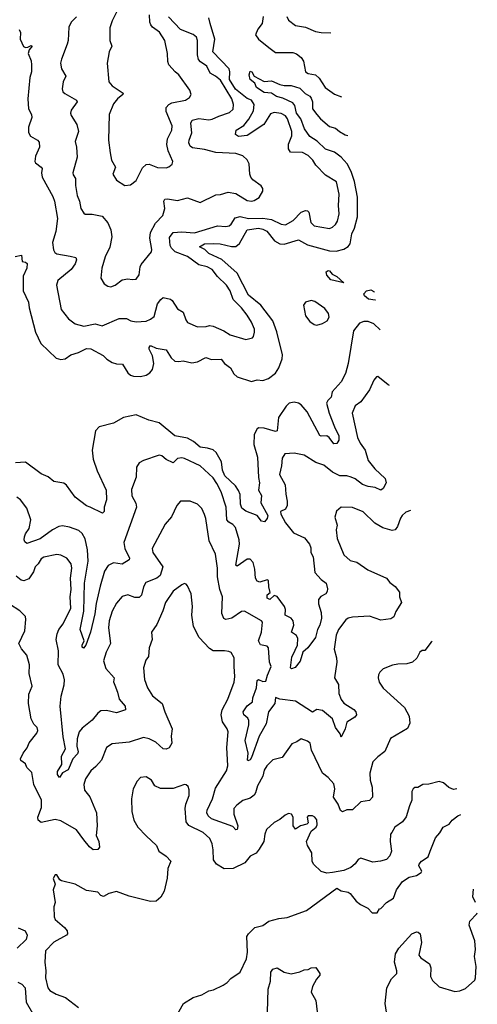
# Model space of a CAD drawing. Extents: x 2143765 to 2212931, y 878955 to 1017455.
# Tile 243 of 256: x 2205085 to 2208304, y 958699 to 965622. Entities that reach past the tile are written whole.
import ezdxf

# ---------------------------------------------------------------- set-up
doc = ezdxf.new("R2010")
doc.units = 0

msp = doc.modelspace()

# ---------------------------------------------------------------- linework, layer by layer
at = {"layer": '0CON20XD'}
for points in [[(2205765.7, 965674.3), (2205735, 965612.5), (2205720, 965565), (2205719.4, 965475), (2205732.9, 965435), (2205714.4, 965395), (2205700.8, 965315), (2205712, 965185), (2205735, 965156), (2205813.3, 965105), (2205810, 965095), (2205774, 965065), (2205745, 965030), (2205714, 964955), (2205710, 964775), (2205720.8, 964685), (2205730.8, 964635), (2205758.8, 964585), (2205740, 964535), (2205765, 964493.3), (2205825, 964456.2), (2205865, 964460), (2205905, 964490), (2205949.8, 964580.2), (2205975, 964604.4), (2205995.6, 964605.6), (2206055, 964582.5), (2206115, 964580), (2206135, 964586), (2206156.2, 964605), (2206162, 964625), (2206128.7, 964698.7), (2206119.4, 964745), (2206124.7, 964785), (2206155.4, 964845), (2206157.7, 964875), (2206116.1, 964975), (2206115.3, 965004.7), (2206134.2, 965025.8), (2206155, 965036.2), (2206252, 965055), (2206280, 965075), (2206290, 965095), (2206282, 965125), (2206204.4, 965234.4), (2206178, 965255), (2206134.3, 965305), (2206126.6, 965326.6), (2206124.4, 965384.4), (2206105.6, 965475), (2206069.4, 965535), (2206018, 965568), (2206006.2, 965586.2), (2205999.5, 965605), (2205997.5, 965655)], [(2205082, 965552), (2205091.6, 965531.6), (2205089.4, 965485), (2205112.4, 965432.4), (2205125, 965425.8), (2205142.3, 965427.7), (2205165, 965440), (2205173.3, 965435), (2205150.9, 965409.1), (2205144.4, 965385), (2205165, 965333.3), (2205168.4, 965305), (2205168.1, 965255), (2205156.9, 965215), (2205142.1, 965065), (2205147.7, 964995), (2205167.3, 964955), (2205169.2, 964935), (2205147.3, 964865), (2205148, 964828), (2205161.9, 964801.9), (2205210, 964775), (2205221.5, 964761.5), (2205224.5, 964725), (2205196.9, 964663.1), (2205190.6, 964625), (2205195, 964614.2), (2205235.9, 964585.9), (2205242.5, 964575), (2205238.2, 964545), (2205242.5, 964515), (2205318.9, 964378.9), (2205330, 964345), (2205350.3, 964225), (2205338.5, 964131.5), (2205315.5, 964055), (2205322.8, 964002.8), (2205332, 963985), (2205345, 963975.8), (2205440.5, 963959.5), (2205479.4, 963949.4), (2205484.3, 963934.3), (2205476.2, 963905), (2205446.7, 963865), (2205352.2, 963787.8), (2205342.9, 963755), (2205375.7, 963585), (2205427.9, 963517.9), (2205475, 963482.5), (2205535, 963468.1), (2205615, 963482.5), (2205665, 963468.6), (2205785, 963521.4), (2205835, 963520), (2205866.7, 963505), (2205905, 963497.3), (2205975, 963502.5), (2206005, 963515.6), (2206030, 963535), (2206054.6, 963625), (2206077.1, 963655), (2206095, 963668.1), (2206145, 963657.1), (2206157.6, 963647.6), (2206195, 963588), (2206235.6, 963565), (2206252.4, 963512.4), (2206265, 963492), (2206335, 963462.9), (2206395.5, 963464.5), (2206419.5, 963470.5), (2206445, 963468), (2206520, 963435), (2206565, 963405.5), (2206675, 963373.3), (2206721.2, 963385), (2206730, 963395), (2206735.7, 963425), (2206735.7, 963445), (2206715.6, 963495), (2206685.5, 963545), (2206645.5, 963595), (2206585.4, 963655), (2206566.2, 963715), (2206540.6, 963755), (2206475.6, 963815), (2206437.9, 963865), (2206404, 963885), (2206345, 963897.6), (2206265, 963957.5), (2206179, 963989), (2206153.1, 964015), (2206143.2, 964035), (2206139.4, 964090.6), (2206165, 964124.4), (2206225, 964129.1), (2206315, 964122.3), (2206475, 964173.1), (2206535, 964167.8), (2206557.8, 964172.2), (2206573.1, 964185), (2206601.4, 964228.6), (2206635, 964238.6), (2206695, 964224), (2206795, 964226.1), (2206855.7, 964215.7), (2206925, 964183.8), (2206955, 964178.8), (2207009.4, 964210.6), (2207065, 964269.2), (2207095, 964280.8), (2207108.6, 964278.6), (2207118.3, 964268.3), (2207132.5, 964195), (2207155, 964171.4), (2207265, 964152.5), (2207285, 964162), (2207305, 964182), (2207320, 964205), (2207332.7, 964257.3), (2207326.7, 964315), (2207332.9, 964395), (2207312.1, 964482.1), (2207235, 964528), (2207168, 964598), (2207145.8, 964635), (2207115, 964666.7), (2207075, 964687.3), (2206990.5, 964690.5), (2206975, 964712.5), (2206974.7, 964745.3), (2206998.8, 964805), (2206999.3, 964835), (2206969.6, 964925), (2206954.4, 964945), (2206925, 964963.1), (2206875, 964968), (2206849.5, 964960.5), (2206802.9, 964885), (2206685, 964807.8), (2206625, 964800.9), (2206602.9, 964815), (2206607.5, 964845), (2206662.4, 964877.6), (2206697.6, 964922.4), (2206729, 964981), (2206734.7, 965025), (2206716.2, 965055), (2206685, 965067.3), (2206602.8, 965132.8), (2206561.2, 965201.2), (2206563.5, 965255), (2206557.2, 965275), (2206443.1, 965395), (2206456.9, 965485), (2206425.6, 965595.6), (2206415.2, 965635)], [(2205485, 965641.4), (2205447.1, 965605), (2205430.7, 965569.3), (2205426.1, 965476.1), (2205419.4, 965450.6), (2205378.6, 965345), (2205372.9, 965315), (2205379.2, 965275), (2205410, 965225), (2205390, 965185), (2205382.5, 965135), (2205389.2, 965115), (2205401.7, 965101.7), (2205483.8, 965055), (2205488.6, 965045), (2205446.7, 964985), (2205442.9, 964965), (2205447.3, 964947.3), (2205486.7, 964885), (2205497.5, 964835), (2205475.6, 964765), (2205484.6, 964724.6), (2205488.5, 964655), (2205459.5, 964545), (2205461.2, 964531.2), (2205477.5, 964505), (2205478.5, 964455), (2205489.6, 964385), (2205504.6, 964344.6), (2205513.9, 964293.9), (2205535, 964261.4), (2205545, 964254.3), (2205594.5, 964254.5), (2205665, 964240), (2205704.1, 964194.1), (2205725.5, 964145), (2205732.9, 964095), (2205718.5, 964021.5), (2205685.6, 963955), (2205663.1, 963875), (2205656.2, 963805), (2205678.8, 963765), (2205705, 963748), (2205725.7, 963744.3), (2205755.5, 963754.5), (2205806.5, 963793.5), (2205845, 963800), (2205876.1, 963793.9), (2205905, 963796.7), (2205925, 963827.5), (2205931.4, 963885), (2205938.7, 963901.3), (2206011.3, 963988.7), (2206014.4, 964005), (2206001.1, 964085), (2206005, 964126.2), (2206039.7, 964190.3), (2206090.7, 964245), (2206105.3, 964295), (2206099.1, 964345), (2206105, 964359.2), (2206125, 964362.7), (2206195, 964349.5), (2206265, 964368.6), (2206355, 964335.6), (2206465, 964390), (2206497.6, 964392.4), (2206550.9, 964409.1), (2206605, 964400), (2206685, 964350.6), (2206715, 964345.6), (2206735, 964350.8), (2206768.3, 964371.7), (2206795.8, 964415), (2206794.2, 964435), (2206784.3, 964454.3), (2206725.5, 964495.5), (2206711.4, 964515), (2206704.4, 964535), (2206698.3, 964608.3), (2206685.4, 964635.4), (2206654, 964665), (2206605, 964681.8), (2206465, 964688.4), (2206385, 964708.6), (2206301.3, 964721.3), (2206285, 964732.5), (2206275.6, 964755), (2206276.9, 964775), (2206294.6, 964825), (2206288.8, 964895), (2206297.5, 964915), (2206345, 964926.2), (2206415, 964918.7), (2206438, 964922), (2206485.8, 964944.2), (2206561.7, 964968.3), (2206587, 964993), (2206589.2, 965025), (2206577.7, 965065), (2206496.9, 965196.9), (2206462.9, 965225), (2206425.7, 965245.7), (2206400, 965295), (2206356, 965326), (2206342.5, 965342.5), (2206335.8, 965375), (2206336, 965475), (2206328.6, 965498.6), (2206305, 965517.3), (2206215, 965553.1), (2206132.3, 965642.3)], [(2206796.7, 965645), (2206790.4, 965595), (2206758.9, 965555), (2206743.5, 965515), (2206765, 965485.8), (2206836.2, 965426.2), (2206885, 965390.8), (2207005, 965391.3), (2207032.4, 965382.4), (2207065, 965355.7), (2207080.2, 965330.2), (2207095, 965254.3), (2207115, 965242.5), (2207165, 965234.2), (2207190.3, 965210.3), (2207233.8, 965145), (2207298, 965098), (2207348.7, 965079)], [(2206963.3, 965645), (2206975, 965618), (2207025, 965580), (2207095, 965569.2), (2207165, 965539.2), (2207205, 965530.8), (2207273.6, 965530.3)], [(2205052.8, 963957.2), (2205097, 963967), (2205101.7, 963921.7), (2205125, 963917.5), (2205138, 963908), (2205135.8, 963875), (2205110.5, 963819.5), (2205108.2, 963715), (2205147.9, 963635), (2205150.5, 963595), (2205195.4, 963425), (2205234.7, 963344.7), (2205342.5, 963242.5), (2205375, 963231.9), (2205405, 963236.9), (2205445, 963264.4), (2205498.3, 963281.7), (2205555, 963309.2), (2205585, 963308.5), (2205671.7, 963261.7), (2205697.5, 963235), (2205735, 963210.4), (2205765, 963201.5), (2205809.1, 963199.1), (2205845, 963139.6), (2205865, 963122.4), (2205885, 963115.3), (2205935, 963112.9), (2205975, 963122.7), (2206001, 963139), (2206018.1, 963161.9), (2206027.7, 963205), (2206019.4, 963259.4), (2205994.5, 963305), (2205995, 963317.5), (2206005, 963330), (2206045, 963311.2), (2206115, 963301.2), (2206149.2, 963245), (2206175, 963222), (2206205, 963218.1), (2206235, 963223.1), (2206295, 963208.1), (2206335, 963215.5), (2206395, 963245.6), (2206435, 963231.8), (2206502.5, 963235), (2206525.6, 963205), (2206568.1, 963175), (2206591.4, 963131.4), (2206615, 963111.5), (2206715, 963078.8), (2206755, 963090), (2206795, 963085.6), (2206835, 963100), (2206885, 963136.9), (2206908.5, 963175), (2206931.6, 963238.4), (2206933.4, 963265), (2206892.5, 963427.5), (2206864.2, 963505), (2206781.7, 963615), (2206695, 963684.6), (2206615, 963840), (2206505.9, 963935.9), (2206415, 963978.7), (2206386, 964006), (2206350, 964025), (2206385, 964044.7), (2206445, 964047.5), (2206495, 964045.2), (2206575, 964027), (2206605, 964028.1), (2206630.8, 964049.2), (2206685, 964143.5), (2206765, 964154.8), (2206795, 964148.7), (2206823.8, 964133.8), (2206875.9, 964065.9), (2206914, 964045), (2206945, 964044.2), (2207045, 964074.1), (2207109, 964039), (2207265, 963997.1), (2207310, 963995), (2207365, 964009.1), (2207395, 964027.7), (2207408.7, 964045), (2207421, 964115), (2207439.5, 964155), (2207460.8, 964235), (2207461.3, 964375), (2207440, 964485), (2207416.7, 964555), (2207387.1, 964607.1), (2207345, 964655.9), (2207299.7, 964689.7), (2207235, 964711.1), (2207176.7, 964766.7), (2207125, 964801.5), (2207089, 964855), (2207061.1, 964925), (2207031.6, 964965), (2207019, 965019), (2207005, 965037.1), (2206935, 965070.3), (2206892.2, 965082.2), (2206855, 965106), (2206805, 965110), (2206751.2, 965145), (2206738, 965175), (2206705, 965201.2), (2206700, 965235), (2206705, 965260), (2206718, 965255), (2206733.7, 965223.7), (2206805, 965187.5), (2206855, 965192.5), (2206915, 965165.6), (2206945, 965158.9), (2206995, 965158.8), (2207055, 965139.6), (2207092.1, 965102.1), (2207125, 965083.1), (2207135, 965070.8), (2207143.6, 965045), (2207144.2, 964995), (2207175, 964954), (2207200.6, 964925), (2207265, 964871.3), (2207305, 964860), (2207333.5, 964835), (2207373.2, 964813.2), (2207393.7, 964808.4)], [(2207365, 963772.5), (2207272.8, 963792.8), (2207245.6, 963825), (2207240.8, 963849.2), (2207255, 963858), (2207265, 963856.2), (2207283, 963833), (2207315, 963816.9), (2207365, 963772.5)], [(2207586.7, 963648.9), (2207585, 963650), (2207537.5, 963657.5), (2207509.4, 963679.4), (2207505.8, 963695), (2207525, 963714.3), (2207555, 963722.5), (2207575, 963710), (2207577.1, 963706.5)], [(2207175, 963473.6), (2207215.8, 963485), (2207247.5, 963505), (2207260.5, 963529.5), (2207257.2, 963555), (2207231, 963591), (2207159.9, 963639.9), (2207135, 963647.3), (2207094.5, 963635.5), (2207081.5, 963615), (2207095, 963539.2), (2207125, 963498.9), (2207155, 963478.5), (2207175, 963473.6)], [(2207621.1, 963442.3), (2207575, 963482.5), (2207535, 963500), (2207505, 963500.9), (2207475, 963489.2), (2207432.9, 963435), (2207395.3, 963205), (2207376.2, 963133.8), (2207345.2, 963074.8), (2207281.5, 963005), (2207275, 962968.8), (2207251.4, 962945), (2207243.8, 962926.2), (2207261.1, 962855), (2207298.4, 962758.4), (2207330.4, 962695), (2207329.1, 962665), (2207315, 962642.9), (2207295, 962638.6), (2207260.6, 962685), (2207246, 962695), (2207205, 962693.1), (2207195, 962698.1), (2207106.7, 962865), (2207065, 962913), (2207045, 962925.6), (2207015, 962933.3), (2206980, 962925), (2206959.2, 962905), (2206905.3, 962825), (2206895, 962730.6), (2206884.5, 962725.5), (2206805, 962750.3), (2206767.9, 962752.1), (2206755, 962744.3), (2206734.2, 962705), (2206732.6, 962635), (2206757.5, 962545), (2206763.5, 962403.5), (2206771.8, 962365), (2206765.4, 962315), (2206786.2, 962276.2), (2206781.9, 962225), (2206830.8, 962135), (2206825.5, 962115), (2206807.5, 962092.5), (2206785, 962095.6), (2206755.8, 962135), (2206675, 962165.2), (2206647.3, 962187.3), (2206637.6, 962215), (2206635.7, 962284.3), (2206625, 962310.9), (2206601.6, 962345), (2206528.4, 962415), (2206512.2, 962455), (2206503.2, 962513.2), (2206484.7, 962545), (2206467.9, 962577.9), (2206446.6, 962596.6), (2206405, 962610.3), (2206355, 962615.5), (2206306.8, 962656.8), (2206265, 962680), (2206176, 962696), (2206065, 962787.7), (2205993.8, 962805), (2205905, 962843.3), (2205815, 962825.5), (2205745, 962785.8), (2205645, 962758.1), (2205619.1, 962730.9), (2205594.7, 962595), (2205602.2, 962532.2), (2205629.2, 962449.2), (2205693.5, 962315), (2205694.4, 962245), (2205680, 962195), (2205678.8, 962165), (2205667.5, 962152.5), (2205580, 962195), (2205555, 962203.3), (2205475, 962264), (2205415, 962348.8), (2205395, 962363.8), (2205325, 962375.7), (2205285, 962407.5), (2205235, 962428.6), (2205125, 962511.9), (2205055, 962506.1)], [(2207686.6, 963048.8), (2207675.5, 963055.5), (2207605, 963113.3), (2207595, 963110), (2207575, 963086.2), (2207545, 963018.8), (2207485, 962934.4), (2207445, 962905.7), (2207422.9, 962855), (2207461.5, 962685), (2207479.4, 962645), (2207515.4, 962595.4), (2207535, 962522.5), (2207582.5, 962465), (2207655.8, 962395), (2207662, 962365), (2207642.5, 962325), (2207625, 962314.3), (2207585, 962332.7), (2207535, 962338.8), (2207495, 962354.6), (2207445, 962393.8), (2207416.2, 962406.2), (2207385, 962415.4), (2207336, 962415), (2207285, 962440), (2207225, 962490), (2207168, 962508), (2207085, 962558.9), (2207015, 962574.4), (2206950.9, 962569.1), (2206931.4, 962538.6), (2206927.1, 962485), (2206912.9, 962425), (2206952.5, 962352.5), (2206956.5, 962285), (2206966.9, 962236.9), (2206965.2, 962205), (2206955, 962180.4), (2206918.5, 962165), (2206921, 962145), (2206954, 962085), (2207009.6, 962015), (2207088.8, 961978.8), (2207124, 961935), (2207132.5, 961907.5), (2207133.3, 961875), (2207148.2, 961845), (2207160, 961735), (2207205.6, 961685), (2207240, 961660), (2207249.1, 961620.9), (2207248.3, 961601.7), (2207238.9, 961585), (2207203.3, 961566.7), (2207187.1, 961545), (2207187.1, 961515), (2207204.3, 961455), (2207206.9, 961415), (2207196.1, 961365), (2207179.1, 961335), (2207165, 961278.1), (2207111.2, 961205), (2207076.8, 961175), (2207058.1, 961111.9), (2207022.1, 961067.9), (2206997.7, 961057.7), (2206989.4, 961065), (2206999.7, 961140.3), (2207022, 961188), (2207038.1, 961225), (2207041.8, 961271.8), (2207031.6, 961291.6), (2206997.8, 961315), (2207013.6, 961365), (2207008.1, 961395), (2206995, 961414.1), (2206951.5, 961435), (2206954.2, 961475), (2206947.8, 961495), (2206895, 961567.3), (2206875, 961574.5), (2206845, 961545.5), (2206825.5, 961555), (2206825, 961577.1), (2206846.4, 961595), (2206836.6, 961635), (2206835, 961680), (2206825, 961684.2), (2206775, 961666.5), (2206754.6, 961675), (2206743.1, 961695), (2206738.3, 961758.3), (2206726.3, 961806.3), (2206705, 961829.4), (2206685, 961828.5), (2206615, 961778.6), (2206605.6, 961785.6), (2206630.8, 961935), (2206628, 961965), (2206602.6, 962052.6), (2206585, 962072.2), (2206555, 962088.1), (2206542.9, 962105), (2206536.2, 962195), (2206502.6, 962302.6), (2206471.7, 962361.7), (2206445, 962401.1), (2206354.3, 962485), (2206245, 962537.1), (2206225, 962540.6), (2206195, 962535.7), (2206163.3, 962506.7), (2206115, 962530), (2206085, 962554.3), (2206065, 962559.4), (2205955, 962521.9), (2205924.5, 962505.5), (2205905.7, 962475), (2205903.1, 962405), (2205870.3, 962319.7), (2205874.4, 962275), (2205902.1, 962222.1), (2205905.4, 962195), (2205818.5, 961945), (2205824.6, 961905), (2205858.2, 961835), (2205855.6, 961825), (2205805, 961794.4), (2205745, 961803.5), (2205706.9, 961785), (2205681.5, 961745), (2205649.9, 961640.1), (2205622.6, 961517.4), (2205614, 961445), (2205582.9, 961315), (2205550.9, 961225), (2205533.3, 961203.3), (2205525, 961211.2), (2205523.6, 961225), (2205539.5, 961255), (2205509.7, 961335), (2205537.2, 961462.8), (2205540.4, 961659.6), (2205566.2, 961815), (2205562.5, 961895), (2205545, 961972.5), (2205525, 962009.2), (2205500.3, 962030.3), (2205435, 962054.4), (2205385, 962062.7), (2205360.9, 962059.1), (2205315, 962035.4), (2205227.9, 961972.1), (2205135, 961938.8), (2205121.2, 961951.2), (2205115.5, 961965.5), (2205117.7, 961985), (2205125, 962006.9), (2205150.4, 962045), (2205163.8, 962105), (2205135, 962188), (2205090, 962245), (2205065, 962264.5)], [(2207832.9, 962170.3), (2207800.9, 962159.1), (2207774.2, 962135.8), (2207762.1, 962117.9), (2207741.7, 962058.3), (2207725, 962035.8), (2207705, 962030), (2207638.6, 962048.6), (2207581.9, 962081.9), (2207500.7, 962160.7), (2207425, 962192.5), (2207345.8, 962194.2), (2207313.9, 962166.1), (2207302, 962125), (2207317.7, 962067.7), (2207310, 962035), (2207317.5, 961975), (2207365, 961858.8), (2207408.7, 961818.7), (2207455, 961807.5), (2207534.4, 961754.4), (2207665, 961695.8), (2207689.2, 961665), (2207725, 961637.5), (2207755.9, 961595.9), (2207756, 961565), (2207770.8, 961525), (2207730.2, 961459.8), (2207717.3, 961422.7), (2207695, 961409.2), (2207625, 961401.1), (2207545, 961427.1), (2207425, 961422.2), (2207395.6, 961414.4), (2207377.6, 961402.4), (2207327.5, 961335), (2207310, 961295), (2207295.7, 961195), (2207313.3, 961135), (2207315.4, 961105.4), (2207299.5, 960995), (2207326.9, 960946.9), (2207329.2, 960885), (2207345, 960842.2), (2207365, 960815.5), (2207435, 960773.1), (2207449.4, 960755), (2207454.2, 960735), (2207442.4, 960717.6), (2207385, 960682), (2207373.1, 960635), (2207345, 960577.5), (2207340, 960600), (2207305.3, 960645), (2207285.5, 960705.5), (2207215, 960765.9), (2207175, 960772.3), (2207145, 960753.1), (2207025, 960829.5), (2206915.4, 960845.4), (2206885, 960857.1), (2206879.5, 960815), (2206834.7, 960755.3), (2206818.2, 960671.8), (2206769.5, 960585), (2206715.8, 960435), (2206705, 960418.1), (2206690.6, 960410.6), (2206686, 960416), (2206691.5, 960465), (2206671.8, 960555), (2206696.4, 960665), (2206696.7, 960695), (2206690.6, 960710.6), (2206660.8, 960735), (2206655.7, 960755), (2206685, 960797.5), (2206721.5, 960825), (2206723.8, 960855), (2206751.1, 960925), (2206755, 960976.7), (2206765, 960982), (2206795, 960968.1), (2206815, 960971.5), (2206827, 961013), (2206853.5, 961075), (2206841.8, 961105), (2206834.5, 961205), (2206825, 961216.2), (2206777.6, 961227.6), (2206764.6, 961255), (2206785.2, 961314.8), (2206791.5, 961385), (2206785, 961395.4), (2206665, 961464.2), (2206645, 961460.6), (2206576.6, 961413.4), (2206535, 961404.2), (2206521.2, 961411.2), (2206507.3, 961447.3), (2206512.5, 961565), (2206493.2, 961615), (2206475.3, 961705.3), (2206476.1, 961765), (2206463.1, 961863.1), (2206418.5, 961958.5), (2206393.9, 962113.9), (2206383.7, 962143.7), (2206365, 962186), (2206335, 962215.8), (2206285, 962237.5), (2206216.7, 962236.7), (2206190, 962205), (2206152.6, 962127.4), (2206107.1, 962075), (2206017.8, 961905), (2206021.4, 961875), (2206090.6, 961775), (2206073.5, 961715), (2206050, 961695), (2205971.9, 961665), (2205955.4, 961635), (2205942.1, 961575), (2205925, 961560), (2205895, 961560.5), (2205845, 961578.5), (2205804.5, 961565.5), (2205765, 961519.4), (2205735, 961464), (2205715.4, 961395), (2205710.3, 961345), (2205723.6, 961235), (2205693.1, 961175), (2205673.8, 961115), (2205691.3, 961061.3), (2205750, 960995), (2205744.3, 960965.7), (2205753.6, 960943.6), (2205773.1, 960895), (2205784.4, 960845), (2205825.7, 960795), (2205829.5, 960770.5), (2205765, 960747.5), (2205695, 960763.8), (2205655, 960761.9), (2205635, 960746.9), (2205595, 960697.5), (2205525, 960641.8), (2205504, 960615), (2205489.4, 960565), (2205487.5, 960515), (2205495.9, 960475), (2205490.5, 960459.5), (2205459.6, 960425), (2205425, 960346.9), (2205385, 960327.8), (2205365, 960294), (2205350, 960315), (2205349.7, 960335), (2205380.3, 960385), (2205378.8, 960445), (2205406.5, 960495), (2205390.5, 960580.5), (2205370, 960795), (2205377.1, 960865), (2205397.5, 960945), (2205400.6, 960980.6), (2205389.8, 961019.8), (2205354.6, 961085), (2205358.8, 961185), (2205341.9, 961265), (2205347.9, 961305), (2205360, 961335), (2205390, 961375), (2205444.6, 961485), (2205439.6, 961565), (2205447.5, 961615), (2205441.5, 961695), (2205450.5, 961765), (2205446.7, 961795), (2205415.4, 961835.4), (2205375, 961858.1), (2205345, 961861.9), (2205255, 961843.5), (2205235, 961831.9), (2205213.9, 961796.1), (2205192.7, 961775), (2205180.9, 961739.1), (2205148.3, 961691.7), (2205115, 961676.2), (2205095, 961681.8), (2205060.3, 961710.3)], [(2207985.9, 961250.7), (2207980, 961245), (2207935, 961187.5), (2207915, 961186.7), (2207900, 961175), (2207877.9, 961132.1), (2207847.5, 961105), (2207807.7, 961092.3), (2207745, 961091.2), (2207707, 961083), (2207641.7, 961058.3), (2207617.5, 961035), (2207608.8, 961015), (2207606.7, 960995), (2207613.8, 960965), (2207641.7, 960921.7), (2207791.2, 960785), (2207823.1, 960725), (2207830, 960675), (2207812.4, 960637.6), (2207692, 960568), (2207653.4, 960476.6), (2207605, 960439.5), (2207568.5, 960405), (2207546.9, 960325), (2207549.2, 960275), (2207563.5, 960225), (2207565.4, 960154.6), (2207545, 960133.1), (2207485, 960122.9), (2207425, 960065.8), (2207385, 960065.6), (2207355, 960051.4), (2207341.1, 960061.1), (2207325, 960106.2), (2207291.8, 960155), (2207300.6, 960215), (2207295, 960250), (2207254, 960295), (2207215.5, 960325.5), (2207136.9, 960485), (2207127.5, 960535), (2207108.8, 960548.8), (2207065, 960565.6), (2207035, 960544), (2207000, 960530), (2206930, 960435), (2206865, 960418.1), (2206823.1, 960375), (2206805.5, 960345), (2206796, 960304), (2206756.5, 960235), (2206744.5, 960185), (2206735, 960168.9), (2206705, 960148.5), (2206655, 960131.5), (2206611.1, 960098.9), (2206591.1, 960075), (2206590.3, 960035), (2206620.2, 959955), (2206615, 959927.5), (2206605, 959925.8), (2206585, 959948.6), (2206435, 960003.1), (2206409.4, 960025), (2206400.8, 960045), (2206402.9, 960065), (2206440.3, 960145), (2206461.1, 960218.9), (2206538.5, 960341.5), (2206549.2, 960375), (2206541.6, 960505), (2206550.9, 960615), (2206545.2, 960635.2), (2206510.4, 960685), (2206502.3, 960735), (2206509.8, 960770.2), (2206549.6, 960845), (2206594.4, 960965), (2206599.1, 961005), (2206593.6, 961073.6), (2206592.9, 961135), (2206571.7, 961171.7), (2206555, 961180.8), (2206525.9, 961184.1), (2206445, 961183.3), (2206420.2, 961200.2), (2206347.9, 961277.9), (2206307.3, 961355), (2206296.5, 961435), (2206301.5, 961495), (2206290, 961585), (2206265, 961642.5), (2206255, 961652.5), (2206245, 961656.7), (2206225, 961648), (2206165, 961602.9), (2206109.4, 961525), (2206092.2, 961465), (2206050, 961370), (2206012.5, 961315), (2206016.2, 961265), (2205995.6, 961205), (2205992, 961145), (2205972.1, 961117.9), (2205955.8, 961065), (2205963.6, 960983.6), (2205983.7, 960923.7), (2206018.3, 960868.3), (2206087.5, 960815), (2206106, 960756), (2206157.8, 960635), (2206150.6, 960585), (2206155.6, 960535), (2206136.4, 960503.6), (2206115, 960492.5), (2206095, 960494.4), (2206041.4, 960541.4), (2205995, 960566.7), (2205955, 960576), (2205855, 960543.2), (2205735, 960530), (2205694.4, 960505.6), (2205659.5, 960415), (2205619.9, 960370.1), (2205585, 960341.5), (2205547.1, 960285), (2205537.1, 960245), (2205541.4, 960205), (2205577.6, 960157.6), (2205624.6, 960044.6), (2205629.5, 959955), (2205622, 959885), (2205640.8, 959845), (2205646.2, 959805), (2205635, 959786.7), (2205602.5, 959785), (2205575, 959806.2), (2205536.7, 959856.7), (2205485, 959926.9), (2205375, 959989.4), (2205335, 959998.6), (2205236.4, 959976.4), (2205214, 959995), (2205211.4, 960015), (2205237.8, 960082.2), (2205237.8, 960135), (2205185.5, 960245), (2205169.3, 960329.3), (2205136, 960365), (2205125, 960390), (2205093.5, 960413.5), (2205090.8, 960425), (2205108.6, 960465), (2205137.7, 960502.3), (2205152.1, 960537.9), (2205205.6, 960605), (2205212.2, 960625), (2205208.6, 960645), (2205185, 960668), (2205165.5, 960705.5), (2205147.8, 960815), (2205150.3, 960879.7), (2205173.1, 960935), (2205152.2, 961025), (2205154.4, 961085), (2205134.4, 961155), (2205098.5, 961198.5), (2205078.5, 961235), (2205120, 961325), (2205129.2, 961405), (2205125, 961426.7), (2205085, 961466), (2205013.6, 961513.6)], [(2208158.3, 960214.9), (2208135, 960208.8), (2208104.2, 960224.2), (2208065, 960256.7), (2208035, 960266.7), (2207963, 960247), (2207920, 960245), (2207885, 960222.5), (2207865, 960222.5), (2207852.5, 960215), (2207843.3, 960195), (2207844, 960135), (2207826, 960095), (2207803.6, 960016.4), (2207778.3, 959981.7), (2207723.8, 959945), (2207702, 959908), (2207693.8, 959895), (2207690.8, 959845), (2207700, 959775), (2207687.4, 959742.6), (2207665, 959717.5), (2207622.5, 959705), (2207569.1, 959699.1), (2207483.9, 959726.1), (2207465, 959716.7), (2207445, 959686.2), (2207415, 959662), (2207365, 959640.8), (2207286.1, 959626.1), (2207245, 959621.2), (2207205, 959632.5), (2207152.5, 959685), (2207142.5, 959705), (2207140, 959765), (2207110, 959815), (2207102, 959845), (2207134.5, 959915.5), (2207170, 959945), (2207178.2, 959961.8), (2207175, 959996.9), (2207161.5, 960015), (2207145, 960023.9), (2207115, 960025.4), (2207106.2, 960015), (2207112.9, 959975), (2207104.5, 959965.5), (2207060, 959955), (2207025, 959930), (2207009.2, 959955), (2207007.7, 960015), (2206997.8, 960035), (2206975, 960040.6), (2206951.8, 960028.2), (2206915, 959998), (2206875, 959978), (2206821.7, 959928.3), (2206808.6, 959895), (2206801.5, 959845), (2206769.4, 959790.6), (2206747.4, 959762.6), (2206705, 959741.2), (2206668, 959695), (2206585.4, 959654.6), (2206522.9, 959652.9), (2206468, 959685), (2206447.5, 959715), (2206446.7, 959785), (2206438.6, 959828.6), (2206422.9, 959865), (2206375, 959908.2), (2206275, 959956.4), (2206255, 959982), (2206248.7, 960075), (2206252.9, 960107.1), (2206276.8, 960166.8), (2206277.3, 960207.3), (2206270.5, 960230.5), (2206255, 960243.3), (2206245, 960244), (2206165, 960216.7), (2206076.2, 960216.2), (2206035.6, 960235.6), (2206011.2, 960275), (2205975, 960298), (2205935, 960293.8), (2205911.3, 960268.7), (2205882, 960215), (2205870.8, 960145), (2205872.5, 960055), (2205887.5, 959995), (2205916, 959945), (2205975, 959883.8), (2206047.5, 959815), (2206064, 959775), (2206115, 959740), (2206148, 959705), (2206125.7, 959655), (2206123.2, 959586.8), (2206100.8, 959495), (2206077, 959453), (2206045, 959424), (2206005, 959422.9), (2205855, 959460), (2205765, 959491.4), (2205710.8, 959479.2), (2205675, 959456.2), (2205656.7, 959465), (2205635, 959488), (2205555, 959498.8), (2205475, 959544), (2205378.3, 959568.3), (2205367.5, 959575), (2205345, 959610), (2205335, 959610), (2205320, 959585), (2205333.3, 959545), (2205320, 959505), (2205333.8, 959415), (2205324, 959385), (2205326.9, 959315), (2205335.6, 959295), (2205400.4, 959240.4), (2205418.6, 959215), (2205421.2, 959195), (2205414, 959185), (2205325, 959136.9), (2205266, 959075), (2205260.6, 958995), (2205268.8, 958935), (2205265.7, 958885), (2205282.9, 958815), (2205296.5, 958796.5), (2205341.4, 958771.4), (2205407.7, 958747.7), (2205497.4, 958677.4)], [(2206145, 958544.2), (2206236, 958705), (2206305, 958747.1), (2206365, 958765.8), (2206415.7, 958794.3), (2206448, 958802), (2206515, 958832.9), (2206545, 958853.3), (2206570, 958880), (2206635, 958926), (2206679.7, 959019.7), (2206686.2, 959066.2), (2206682.5, 959175), (2206694.2, 959195), (2206739.7, 959240.3), (2206795, 959254.2), (2206837.5, 959285), (2206907, 959303), (2206965, 959308.8), (2207102, 959358), (2207315, 959516.7), (2207345, 959497.5), (2207395, 959486.7), (2207408.3, 959478.3), (2207452.5, 959425), (2207481.7, 959401.7), (2207532.5, 959375), (2207565, 959342.5), (2207598.3, 959341.7), (2207615, 959370), (2207625, 959372.5), (2207665.9, 959414.1), (2207713.9, 959446.1), (2207735.7, 959505), (2207777.9, 959562.1), (2207825, 959593.8), (2207875, 959604), (2207907.5, 959625), (2207913.3, 959635), (2207892.3, 959672.3), (2207893.8, 959685), (2207910, 959705), (2207958, 959735), (2207972.5, 959775), (2208009.3, 959870.7), (2208040, 959905), (2208063.3, 959945), (2208105, 959966.7), (2208126.1, 959993.9), (2208167.5, 960025), (2208188.6, 960032.9)], [(2208291.5, 959414.9), (2208271.8, 959455), (2208276, 959507.8)], [(2207663.8, 958645), (2207656.2, 958705), (2207667.8, 958815), (2207701.1, 958878.9), (2207736.7, 958915), (2207737.1, 958935), (2207721.1, 958995), (2207728.2, 959055), (2207751.1, 959095), (2207843.3, 959195), (2207875, 959208.8), (2207887.7, 959207.7), (2207901.2, 959195), (2207910.8, 959135), (2207891.9, 959045), (2207905.4, 959025.4), (2207968.1, 958985), (2207975.5, 958955.5), (2207973.1, 958895), (2207987.6, 958867.6), (2208035, 958822), (2208145, 958788.8), (2208180, 958795), (2208219.3, 958810.7), (2208285, 958868.8), (2208290.6, 958885), (2208294.4, 958964.4), (2208284.4, 959035), (2208290, 959085), (2208285.6, 959145), (2208245.6, 959255), (2208251.9, 959285), (2208300.8, 959335), (2208303.5, 959342.7)], [(2205075, 959236.9), (2205123.1, 959215), (2205137.5, 959185), (2205129.5, 959155), (2205067.3, 959095)], [(2206828.5, 958645), (2206833.5, 958805), (2206848, 958862), (2206852.3, 958925), (2206865, 958946.2), (2206895, 958955.5), (2206945, 958924.5), (2206995, 958914.4), (2207055, 958928.1), (2207085, 958941.9), (2207115, 958944), (2207135, 958955.6), (2207168, 958958), (2207195.9, 958915.9), (2207196.2, 958905), (2207172, 958875), (2207144.6, 958825.4), (2207134.4, 958785), (2207168.1, 958725), (2207176.3, 958646.3)], [(2205071.9, 958855), (2205099.9, 958839.9), (2205122.4, 958815), (2205130.4, 958715), (2205175, 958636.9)]]:
    msp.add_lwpolyline(points, dxfattribs=at)

doc.saveas('drawing.dxf')
